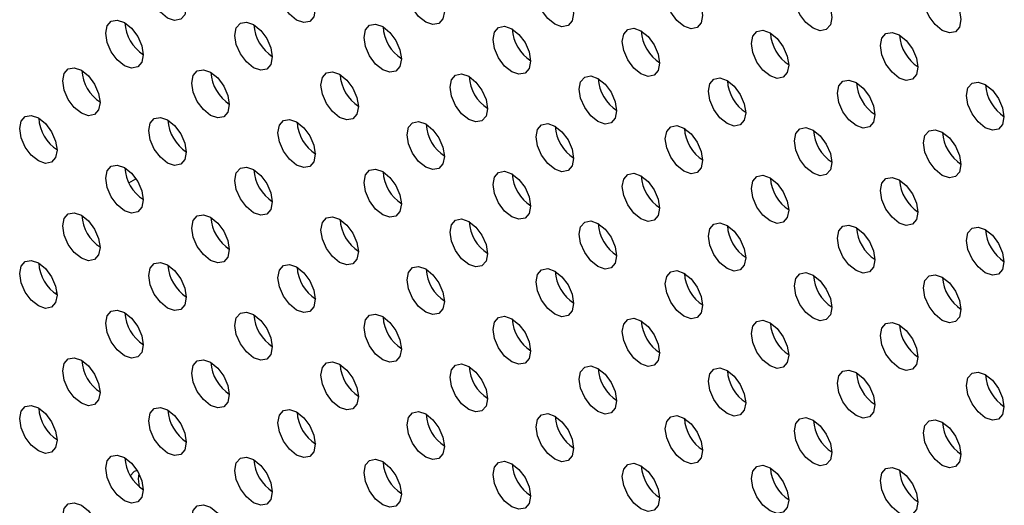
# Model space of a CAD drawing. Header units: millimetres. Extents: x 0 to 844, y -2 to 552.
# Tile 130 of 151: x 645.78 to 650.22, y 456.89 to 459.08. Entities that reach past the tile are written whole.
import ezdxf

# ---------------------------------------------------------------- set-up
doc = ezdxf.new("R2010")
doc.units = ezdxf.units.MM

msp = doc.modelspace()

# ---------------------------------------------------------------- linework, layer by layer
at = {"color": 7, "linetype": 'Continuous', "lineweight": 25}
for p, q in [((646.2741, 458.343), (646.3065, 458.3616)), ((645.9423, 457.8446), (645.9503, 457.8492))]:
    msp.add_line(p, q, dxfattribs=at)
at = {"color": 8, "linetype": 'Continuous', "lineweight": 25}
msp.add_line((645.9424, 457.8445), (645.9503, 457.8491), dxfattribs=at)
at = {"color": 7, "linetype": 'Continuous', "lineweight": 25, "flags": 128}
for points in [[(646.3644, 459.2316), (646.3708, 459.2651), (646.389, 459.2861), (646.4164, 459.2914), (646.4486, 459.2802), (646.4808, 459.2542), (646.5081, 459.2174), (646.5264, 459.1753), (646.5328, 459.1344), (646.5264, 459.1009), (646.5081, 459.0799), (646.4808, 459.0746), (646.4486, 459.0858), (646.4164, 459.1118), (646.389, 459.1486), (646.3708, 459.1907), (646.3644, 459.2316)], [(646.9463, 459.2223), (646.9527, 459.2558), (646.9709, 459.2768), (646.9982, 459.2821), (647.0305, 459.2709), (647.0627, 459.2449), (647.09, 459.2081), (647.1082, 459.166), (647.1147, 459.1251), (647.1082, 459.0916), (647.09, 459.0706), (647.0627, 459.0653), (647.0305, 459.0765), (646.9982, 459.1025), (646.9709, 459.1393), (646.9527, 459.1814), (646.9463, 459.2223)], [(647.5281, 459.2131), (647.5345, 459.2466), (647.5528, 459.2676), (647.5801, 459.2729), (647.6123, 459.2617), (647.6445, 459.2357), (647.6719, 459.1988), (647.6901, 459.1568), (647.6965, 459.1159), (647.6901, 459.0824), (647.6719, 459.0614), (647.6445, 459.0561), (647.6123, 459.0673), (647.5801, 459.0932), (647.5528, 459.1301), (647.5345, 459.1722), (647.5281, 459.2131)], [(648.11, 459.2038), (648.1164, 459.2373), (648.1347, 459.2583), (648.162, 459.2636), (648.1942, 459.2524), (648.2264, 459.2264), (648.2538, 459.1896), (648.272, 459.1475), (648.2784, 459.1066), (648.272, 459.0731), (648.2538, 459.0521), (648.2264, 459.0468), (648.1942, 459.058), (648.162, 459.084), (648.1347, 459.1208), (648.1164, 459.1629), (648.11, 459.2038)], [(648.6919, 459.1946), (648.6983, 459.2281), (648.7166, 459.2491), (648.7439, 459.2544), (648.7761, 459.2432), (648.8083, 459.2172), (648.8356, 459.1803), (648.8539, 459.1383), (648.8603, 459.0974), (648.8539, 459.0639), (648.8356, 459.0429), (648.8083, 459.0375), (648.7761, 459.0487), (648.7439, 459.0747), (648.7166, 459.1116), (648.6983, 459.1537), (648.6919, 459.1946)], [(649.2738, 459.1853), (649.2802, 459.2188), (649.2984, 459.2398), (649.3258, 459.2451), (649.358, 459.2339), (649.3902, 459.2079), (649.4175, 459.1711), (649.4358, 459.129), (649.4422, 459.0881), (649.4358, 459.0546), (649.4175, 459.0336), (649.3902, 459.0283), (649.358, 459.0395), (649.3258, 459.0655), (649.2984, 459.1023), (649.2802, 459.1444), (649.2738, 459.1853)], [(649.8557, 459.1761), (649.8621, 459.2096), (649.8803, 459.2306), (649.9076, 459.2359), (649.9398, 459.2247), (649.9721, 459.1987), (649.9994, 459.1618), (650.0176, 459.1198), (650.024, 459.0789), (650.0176, 459.0453), (649.9994, 459.0243), (649.9721, 459.019), (649.9398, 459.0302), (649.9076, 459.0562), (649.8803, 459.0931), (649.8621, 459.1352), (649.8557, 459.1761)], [(646.1704, 459.0169), (646.1768, 459.0504), (646.1951, 459.0714), (646.2224, 459.0767), (646.2546, 459.0655), (646.2868, 459.0395), (646.3142, 459.0027), (646.3324, 458.9606), (646.3388, 458.9197), (646.3324, 458.8862), (646.3142, 458.8652), (646.2868, 458.8599), (646.2546, 458.8711), (646.2224, 458.8971), (646.1951, 458.9339), (646.1768, 458.976), (646.1704, 459.0169)], [(646.7523, 459.0076), (646.7587, 459.0411), (646.777, 459.0621), (646.8043, 459.0675), (646.8365, 459.0563), (646.8687, 459.0303), (646.896, 458.9934), (646.9143, 458.9513), (646.9207, 458.9104), (646.9143, 458.8769), (646.896, 458.8559), (646.8687, 458.8506), (646.8365, 458.8618), (646.8043, 458.8878), (646.777, 458.9247), (646.7587, 458.9667), (646.7523, 459.0076)], [(647.3342, 458.9984), (647.3406, 459.0319), (647.3589, 459.0529), (647.3862, 459.0582), (647.4184, 459.047), (647.4506, 459.021), (647.4779, 458.9842), (647.4962, 458.9421), (647.5026, 458.9012), (647.4962, 458.8677), (647.4779, 458.8467), (647.4506, 458.8414), (647.4184, 458.8526), (647.3862, 458.8786), (647.3589, 458.9154), (647.3406, 458.9575), (647.3342, 458.9984)], [(647.9161, 458.9891), (647.9225, 459.0226), (647.9407, 459.0436), (647.968, 459.0489), (648.0002, 459.0377), (648.0325, 459.0118), (648.0598, 458.9749), (648.078, 458.9328), (648.0844, 458.8919), (648.078, 458.8584), (648.0598, 458.8374), (648.0325, 458.8321), (648.0002, 458.8433), (647.968, 458.8693), (647.9407, 458.9062), (647.9225, 458.9482), (647.9161, 458.9891)], [(648.498, 458.9799), (648.5044, 459.0134), (648.5226, 459.0344), (648.5499, 459.0397), (648.5821, 459.0285), (648.6144, 459.0025), (648.6417, 458.9656), (648.6599, 458.9236), (648.6663, 458.8827), (648.6599, 458.8492), (648.6417, 458.8282), (648.6144, 458.8229), (648.5821, 458.834), (648.5499, 458.86), (648.5226, 458.8969), (648.5044, 458.939), (648.498, 458.9799)], [(649.0798, 458.9706), (649.0862, 459.0041), (649.1045, 459.0251), (649.1318, 459.0304), (649.164, 459.0192), (649.1962, 458.9932), (649.2235, 458.9564), (649.2418, 458.9143), (649.2482, 458.8734), (649.2418, 458.8399), (649.2235, 458.8189), (649.1962, 458.8136), (649.164, 458.8248), (649.1318, 458.8508), (649.1045, 458.8876), (649.0862, 458.9297), (649.0798, 458.9706)], [(649.6617, 458.9614), (649.6681, 458.9949), (649.6864, 459.0159), (649.7137, 459.0212), (649.7459, 459.01), (649.7781, 458.984), (649.8054, 458.9471), (649.8237, 458.9051), (649.8301, 458.8642), (649.8237, 458.8307), (649.8054, 458.8096), (649.7781, 458.8043), (649.7459, 458.8155), (649.7137, 458.8415), (649.6864, 458.8784), (649.6681, 458.9205), (649.6617, 458.9614)], [(645.9765, 458.8022), (645.9829, 458.8357), (646.0011, 458.8567), (646.0284, 458.862), (646.0607, 458.8508), (646.0929, 458.8248), (646.1202, 458.788), (646.1384, 458.7459), (646.1448, 458.705), (646.1384, 458.6715), (646.1202, 458.6505), (646.0929, 458.6452), (646.0607, 458.6564), (646.0284, 458.6824), (646.0011, 458.7192), (645.9829, 458.7613), (645.9765, 458.8022)], [(646.5584, 458.7929), (646.5648, 458.8264), (646.583, 458.8475), (646.6103, 458.8528), (646.6425, 458.8416), (646.6748, 458.8156), (646.7021, 458.7787), (646.7203, 458.7366), (646.7267, 458.6957), (646.7203, 458.6622), (646.7021, 458.6412), (646.6748, 458.6359), (646.6425, 458.6471), (646.6103, 458.6731), (646.583, 458.71), (646.5648, 458.752), (646.5584, 458.7929)], [(647.1402, 458.7837), (647.1466, 458.8172), (647.1649, 458.8382), (647.1922, 458.8435), (647.2244, 458.8323), (647.2566, 458.8063), (647.2839, 458.7695), (647.3022, 458.7274), (647.3086, 458.6865), (647.3022, 458.653), (647.2839, 458.632), (647.2566, 458.6267), (647.2244, 458.6379), (647.1922, 458.6639), (647.1649, 458.7007), (647.1466, 458.7428), (647.1402, 458.7837)], [(647.7221, 458.7744), (647.7285, 458.8079), (647.7468, 458.8289), (647.7741, 458.8343), (647.8063, 458.8231), (647.8385, 458.7971), (647.8658, 458.7602), (647.8841, 458.7181), (647.8905, 458.6772), (647.8841, 458.6437), (647.8658, 458.6227), (647.8385, 458.6174), (647.8063, 458.6286), (647.7741, 458.6546), (647.7468, 458.6915), (647.7285, 458.7335), (647.7221, 458.7744)], [(648.304, 458.7652), (648.3104, 458.7987), (648.3286, 458.8197), (648.3559, 458.825), (648.3882, 458.8138), (648.4204, 458.7878), (648.4477, 458.751), (648.4659, 458.7089), (648.4724, 458.668), (648.4659, 458.6345), (648.4477, 458.6135), (648.4204, 458.6082), (648.3882, 458.6194), (648.3559, 458.6454), (648.3286, 458.6822), (648.3104, 458.7243), (648.304, 458.7652)], [(648.8859, 458.7559), (648.8923, 458.7894), (648.9105, 458.8104), (648.9378, 458.8157), (648.9701, 458.8045), (649.0023, 458.7785), (649.0296, 458.7417), (649.0478, 458.6996), (649.0542, 458.6587), (649.0478, 458.6252), (649.0296, 458.6042), (649.0023, 458.5989), (648.9701, 458.6101), (648.9378, 458.6361), (648.9105, 458.6729), (648.8923, 458.715), (648.8859, 458.7559)], [(649.4677, 458.7467), (649.4741, 458.7802), (649.4924, 458.8012), (649.5197, 458.8065), (649.5519, 458.7953), (649.5841, 458.7693), (649.6115, 458.7325), (649.6297, 458.6904), (649.6361, 458.6495), (649.6297, 458.616), (649.6115, 458.595), (649.5841, 458.5897), (649.5519, 458.6009), (649.5197, 458.6269), (649.4924, 458.6637), (649.4741, 458.7058), (649.4677, 458.7467)], [(650.0496, 458.7374), (650.056, 458.7709), (650.0743, 458.7919), (650.1016, 458.7972), (650.1338, 458.786), (650.166, 458.76), (650.1933, 458.7232), (650.2116, 458.6811), (650.218, 458.6402), (650.2116, 458.6067), (650.1933, 458.5857), (650.166, 458.5804), (650.1338, 458.5916), (650.1016, 458.6176), (650.0743, 458.6544), (650.056, 458.6965), (650.0496, 458.7374)], [(645.7825, 458.5875), (645.7889, 458.621), (645.8072, 458.642), (645.8345, 458.6473), (645.8667, 458.6361), (645.8989, 458.6101), (645.9262, 458.5733), (645.9445, 458.5312), (645.9509, 458.4903), (645.9445, 458.4568), (645.9262, 458.4358), (645.8989, 458.4305), (645.8667, 458.4417), (645.8345, 458.4677), (645.8072, 458.5045), (645.7889, 458.5466), (645.7825, 458.5875)], [(646.3644, 458.5783), (646.3708, 458.6118), (646.389, 458.6328), (646.4164, 458.6381), (646.4486, 458.6269), (646.4808, 458.6009), (646.5081, 458.564), (646.5264, 458.522), (646.5328, 458.4811), (646.5264, 458.4476), (646.5081, 458.4266), (646.4808, 458.4212), (646.4486, 458.4324), (646.4164, 458.4584), (646.389, 458.4953), (646.3708, 458.5374), (646.3644, 458.5783)], [(646.9463, 458.569), (646.9527, 458.6025), (646.9709, 458.6235), (646.9982, 458.6288), (647.0305, 458.6176), (647.0627, 458.5916), (647.09, 458.5548), (647.1082, 458.5127), (647.1147, 458.4718), (647.1082, 458.4383), (647.09, 458.4173), (647.0627, 458.412), (647.0305, 458.4232), (646.9982, 458.4492), (646.9709, 458.486), (646.9527, 458.5281), (646.9463, 458.569)], [(647.5281, 458.5598), (647.5345, 458.5933), (647.5528, 458.6143), (647.5801, 458.6196), (647.6123, 458.6084), (647.6445, 458.5824), (647.6719, 458.5455), (647.6901, 458.5035), (647.6965, 458.4626), (647.6901, 458.429), (647.6719, 458.408), (647.6445, 458.4027), (647.6123, 458.4139), (647.5801, 458.4399), (647.5528, 458.4768), (647.5345, 458.5189), (647.5281, 458.5598)], [(648.11, 458.5505), (648.1164, 458.584), (648.1347, 458.605), (648.162, 458.6103), (648.1942, 458.5991), (648.2264, 458.5731), (648.2538, 458.5363), (648.272, 458.4942), (648.2784, 458.4533), (648.272, 458.4198), (648.2538, 458.3988), (648.2264, 458.3935), (648.1942, 458.4047), (648.162, 458.4307), (648.1347, 458.4675), (648.1164, 458.5096), (648.11, 458.5505)], [(648.6919, 458.5413), (648.6983, 458.5748), (648.7166, 458.5958), (648.7439, 458.6011), (648.7761, 458.5899), (648.8083, 458.5639), (648.8356, 458.527), (648.8539, 458.4849), (648.8603, 458.444), (648.8539, 458.4105), (648.8356, 458.3895), (648.8083, 458.3842), (648.7761, 458.3954), (648.7439, 458.4214), (648.7166, 458.4583), (648.6983, 458.5003), (648.6919, 458.5413)], [(649.2738, 458.532), (649.2802, 458.5655), (649.2984, 458.5865), (649.3258, 458.5918), (649.358, 458.5806), (649.3902, 458.5546), (649.4175, 458.5178), (649.4358, 458.4757), (649.4422, 458.4348), (649.4358, 458.4013), (649.4175, 458.3803), (649.3902, 458.375), (649.358, 458.3862), (649.3258, 458.4122), (649.2984, 458.449), (649.2802, 458.4911), (649.2738, 458.532)], [(649.8557, 458.5227), (649.8621, 458.5562), (649.8803, 458.5773), (649.9076, 458.5826), (649.9398, 458.5714), (649.9721, 458.5454), (649.9994, 458.5085), (650.0176, 458.4664), (650.024, 458.4255), (650.0176, 458.392), (649.9994, 458.371), (649.9721, 458.3657), (649.9398, 458.3769), (649.9076, 458.4029), (649.8803, 458.4398), (649.8621, 458.4818), (649.8557, 458.5227)], [(646.1704, 458.3636), (646.1768, 458.3971), (646.1951, 458.4181), (646.2224, 458.4234), (646.2546, 458.4122), (646.2868, 458.3862), (646.3142, 458.3493), (646.3324, 458.3073), (646.3388, 458.2664), (646.3324, 458.2329), (646.3142, 458.2119), (646.2868, 458.2066), (646.2546, 458.2177), (646.2224, 458.2437), (646.1951, 458.2806), (646.1768, 458.3227), (646.1704, 458.3636)], [(646.7523, 458.3543), (646.7587, 458.3878), (646.777, 458.4088), (646.8043, 458.4141), (646.8365, 458.4029), (646.8687, 458.3769), (646.896, 458.3401), (646.9143, 458.298), (646.9207, 458.2571), (646.9143, 458.2236), (646.896, 458.2026), (646.8687, 458.1973), (646.8365, 458.2085), (646.8043, 458.2345), (646.777, 458.2713), (646.7587, 458.3134), (646.7523, 458.3543)], [(647.3342, 458.3451), (647.3406, 458.3786), (647.3589, 458.3996), (647.3862, 458.4049), (647.4184, 458.3937), (647.4506, 458.3677), (647.4779, 458.3308), (647.4962, 458.2888), (647.5026, 458.2479), (647.4962, 458.2144), (647.4779, 458.1934), (647.4506, 458.188), (647.4184, 458.1992), (647.3862, 458.2252), (647.3589, 458.2621), (647.3406, 458.3042), (647.3342, 458.3451)], [(647.9161, 458.3358), (647.9225, 458.3693), (647.9407, 458.3903), (647.968, 458.3956), (648.0002, 458.3844), (648.0325, 458.3584), (648.0598, 458.3216), (648.078, 458.2795), (648.0844, 458.2386), (648.078, 458.2051), (648.0598, 458.1841), (648.0325, 458.1788), (648.0002, 458.19), (647.968, 458.216), (647.9407, 458.2528), (647.9225, 458.2949), (647.9161, 458.3358)], [(648.498, 458.3266), (648.5044, 458.3601), (648.5226, 458.3811), (648.5499, 458.3864), (648.5821, 458.3752), (648.6144, 458.3492), (648.6417, 458.3123), (648.6599, 458.2703), (648.6663, 458.2294), (648.6599, 458.1958), (648.6417, 458.1748), (648.6144, 458.1695), (648.5821, 458.1807), (648.5499, 458.2067), (648.5226, 458.2436), (648.5044, 458.2857), (648.498, 458.3266)], [(649.0798, 458.3173), (649.0862, 458.3508), (649.1045, 458.3718), (649.1318, 458.3771), (649.164, 458.3659), (649.1962, 458.3399), (649.2235, 458.3031), (649.2418, 458.261), (649.2482, 458.2201), (649.2418, 458.1866), (649.2235, 458.1656), (649.1962, 458.1603), (649.164, 458.1715), (649.1318, 458.1975), (649.1045, 458.2343), (649.0862, 458.2764), (649.0798, 458.3173)], [(649.6617, 458.308), (649.6681, 458.3416), (649.6864, 458.3626), (649.7137, 458.3679), (649.7459, 458.3567), (649.7781, 458.3307), (649.8054, 458.2938), (649.8237, 458.2517), (649.8301, 458.2108), (649.8237, 458.1773), (649.8054, 458.1563), (649.7781, 458.151), (649.7459, 458.1622), (649.7137, 458.1882), (649.6864, 458.2251), (649.6681, 458.2671), (649.6617, 458.308)], [(645.9765, 458.1489), (645.9829, 458.1824), (646.0011, 458.2034), (646.0284, 458.2087), (646.0607, 458.1975), (646.0929, 458.1715), (646.1202, 458.1347), (646.1384, 458.0926), (646.1448, 458.0517), (646.1384, 458.0182), (646.1202, 457.9972), (646.0929, 457.9919), (646.0607, 458.0031), (646.0284, 458.0291), (646.0011, 458.0659), (645.9829, 458.108), (645.9765, 458.1489)], [(646.5584, 458.1396), (646.5648, 458.1731), (646.583, 458.1941), (646.6103, 458.1994), (646.6425, 458.1882), (646.6748, 458.1622), (646.7021, 458.1254), (646.7203, 458.0833), (646.7267, 458.0424), (646.7203, 458.0089), (646.7021, 457.9879), (646.6748, 457.9826), (646.6425, 457.9938), (646.6103, 458.0198), (646.583, 458.0567), (646.5648, 458.0987), (646.5584, 458.1396)], [(647.1402, 458.1304), (647.1466, 458.1639), (647.1649, 458.1849), (647.1922, 458.1902), (647.2244, 458.179), (647.2566, 458.153), (647.2839, 458.1162), (647.3022, 458.0741), (647.3086, 458.0332), (647.3022, 457.9997), (647.2839, 457.9787), (647.2566, 457.9734), (647.2244, 457.9846), (647.1922, 458.0106), (647.1649, 458.0474), (647.1466, 458.0895), (647.1402, 458.1304)], [(647.7221, 458.1211), (647.7285, 458.1546), (647.7468, 458.1756), (647.7741, 458.1809), (647.8063, 458.1697), (647.8385, 458.1437), (647.8658, 458.1069), (647.8841, 458.0648), (647.8905, 458.0239), (647.8841, 457.9904), (647.8658, 457.9694), (647.8385, 457.9641), (647.8063, 457.9753), (647.7741, 458.0013), (647.7468, 458.0381), (647.7285, 458.0802), (647.7221, 458.1211)], [(648.304, 458.1119), (648.3104, 458.1454), (648.3286, 458.1664), (648.3559, 458.1717), (648.3882, 458.1605), (648.4204, 458.1345), (648.4477, 458.0977), (648.4659, 458.0556), (648.4724, 458.0147), (648.4659, 457.9812), (648.4477, 457.9602), (648.4204, 457.9549), (648.3882, 457.9661), (648.3559, 457.9921), (648.3286, 458.0289), (648.3104, 458.071), (648.304, 458.1119)], [(648.8859, 458.1026), (648.8923, 458.1361), (648.9105, 458.1571), (648.9378, 458.1624), (648.9701, 458.1512), (649.0023, 458.1252), (649.0296, 458.0884), (649.0478, 458.0463), (649.0542, 458.0054), (649.0478, 457.9719), (649.0296, 457.9509), (649.0023, 457.9456), (648.9701, 457.9568), (648.9378, 457.9828), (648.9105, 458.0196), (648.8923, 458.0617), (648.8859, 458.1026)], [(649.4677, 458.0934), (649.4741, 458.1269), (649.4924, 458.1479), (649.5197, 458.1532), (649.5519, 458.142), (649.5841, 458.116), (649.6115, 458.0791), (649.6297, 458.0371), (649.6361, 457.9962), (649.6297, 457.9627), (649.6115, 457.9417), (649.5841, 457.9363), (649.5519, 457.9475), (649.5197, 457.9735), (649.4924, 458.0104), (649.4741, 458.0525), (649.4677, 458.0934)], [(650.0496, 458.0841), (650.056, 458.1176), (650.0743, 458.1386), (650.1016, 458.1439), (650.1338, 458.1327), (650.166, 458.1067), (650.1933, 458.0699), (650.2116, 458.0278), (650.218, 457.9869), (650.2116, 457.9534), (650.1933, 457.9324), (650.166, 457.9271), (650.1338, 457.9383), (650.1016, 457.9643), (650.0743, 458.0011), (650.056, 458.0432), (650.0496, 458.0841)], [(645.7825, 457.9342), (645.7889, 457.9677), (645.8072, 457.9887), (645.8345, 457.994), (645.8667, 457.9828), (645.8989, 457.9568), (645.9262, 457.92), (645.9445, 457.8779), (645.9509, 457.837), (645.9445, 457.8035), (645.9262, 457.7825), (645.8989, 457.7772), (645.8667, 457.7884), (645.8345, 457.8144), (645.8072, 457.8512), (645.7889, 457.8933), (645.7825, 457.9342)], [(646.3644, 457.925), (646.3708, 457.9585), (646.389, 457.9795), (646.4164, 457.9848), (646.4486, 457.9736), (646.4808, 457.9476), (646.5081, 457.9107), (646.5264, 457.8687), (646.5328, 457.8277), (646.5264, 457.7942), (646.5081, 457.7732), (646.4808, 457.7679), (646.4486, 457.7791), (646.4164, 457.8051), (646.389, 457.842), (646.3708, 457.884), (646.3644, 457.925)], [(646.9463, 457.9157), (646.9527, 457.9492), (646.9709, 457.9702), (646.9982, 457.9755), (647.0305, 457.9643), (647.0627, 457.9383), (647.09, 457.9015), (647.1082, 457.8594), (647.1147, 457.8185), (647.1082, 457.785), (647.09, 457.764), (647.0627, 457.7587), (647.0305, 457.7699), (646.9982, 457.7959), (646.9709, 457.8327), (646.9527, 457.8748), (646.9463, 457.9157)], [(647.5281, 457.9064), (647.5345, 457.9399), (647.5528, 457.961), (647.5801, 457.9663), (647.6123, 457.9551), (647.6445, 457.9291), (647.6719, 457.8922), (647.6901, 457.8501), (647.6965, 457.8092), (647.6901, 457.7757), (647.6719, 457.7547), (647.6445, 457.7494), (647.6123, 457.7606), (647.5801, 457.7866), (647.5528, 457.8235), (647.5345, 457.8655), (647.5281, 457.9064)], [(648.11, 457.8972), (648.1164, 457.9307), (648.1347, 457.9517), (648.162, 457.957), (648.1942, 457.9458), (648.2264, 457.9198), (648.2538, 457.883), (648.272, 457.8409), (648.2784, 457.8), (648.272, 457.7665), (648.2538, 457.7455), (648.2264, 457.7402), (648.1942, 457.7514), (648.162, 457.7774), (648.1347, 457.8142), (648.1164, 457.8563), (648.11, 457.8972)], [(648.6919, 457.8879), (648.6983, 457.9214), (648.7166, 457.9424), (648.7439, 457.9478), (648.7761, 457.9366), (648.8083, 457.9106), (648.8356, 457.8737), (648.8539, 457.8316), (648.8603, 457.7907), (648.8539, 457.7572), (648.8356, 457.7362), (648.8083, 457.7309), (648.7761, 457.7421), (648.7439, 457.7681), (648.7166, 457.805), (648.6983, 457.847), (648.6919, 457.8879)], [(649.2738, 457.8787), (649.2802, 457.9122), (649.2984, 457.9332), (649.3258, 457.9385), (649.358, 457.9273), (649.3902, 457.9013), (649.4175, 457.8645), (649.4358, 457.8224), (649.4422, 457.7815), (649.4358, 457.748), (649.4175, 457.727), (649.3902, 457.7217), (649.358, 457.7329), (649.3258, 457.7589), (649.2984, 457.7957), (649.2802, 457.8378), (649.2738, 457.8787)], [(649.8557, 457.8694), (649.8621, 457.9029), (649.8803, 457.9239), (649.9076, 457.9292), (649.9398, 457.918), (649.9721, 457.892), (649.9994, 457.8552), (650.0176, 457.8131), (650.024, 457.7722), (650.0176, 457.7387), (649.9994, 457.7177), (649.9721, 457.7124), (649.9398, 457.7236), (649.9076, 457.7496), (649.8803, 457.7864), (649.8621, 457.8285), (649.8557, 457.8694)], [(646.1704, 457.7103), (646.1768, 457.7438), (646.1951, 457.7648), (646.2224, 457.7701), (646.2546, 457.7589), (646.2868, 457.7329), (646.3142, 457.696), (646.3324, 457.654), (646.3388, 457.6131), (646.3324, 457.5795), (646.3142, 457.5585), (646.2868, 457.5532), (646.2546, 457.5644), (646.2224, 457.5904), (646.1951, 457.6273), (646.1768, 457.6694), (646.1704, 457.7103)], [(646.7523, 457.701), (646.7587, 457.7345), (646.777, 457.7555), (646.8043, 457.7608), (646.8365, 457.7496), (646.8687, 457.7236), (646.896, 457.6868), (646.9143, 457.6447), (646.9207, 457.6038), (646.9143, 457.5703), (646.896, 457.5493), (646.8687, 457.544), (646.8365, 457.5552), (646.8043, 457.5812), (646.777, 457.618), (646.7587, 457.6601), (646.7523, 457.701)], [(647.3342, 457.6917), (647.3406, 457.7253), (647.3589, 457.7463), (647.3862, 457.7516), (647.4184, 457.7404), (647.4506, 457.7144), (647.4779, 457.6775), (647.4962, 457.6354), (647.5026, 457.5945), (647.4962, 457.561), (647.4779, 457.54), (647.4506, 457.5347), (647.4184, 457.5459), (647.3862, 457.5719), (647.3589, 457.6088), (647.3406, 457.6508), (647.3342, 457.6917)], [(647.9161, 457.6825), (647.9225, 457.716), (647.9407, 457.737), (647.968, 457.7423), (648.0002, 457.7311), (648.0325, 457.7051), (648.0598, 457.6683), (648.078, 457.6262), (648.0844, 457.5853), (648.078, 457.5518), (648.0598, 457.5308), (648.0325, 457.5255), (648.0002, 457.5367), (647.968, 457.5627), (647.9407, 457.5995), (647.9225, 457.6416), (647.9161, 457.6825)], [(648.498, 457.6732), (648.5044, 457.7067), (648.5226, 457.7278), (648.5499, 457.7331), (648.5821, 457.7219), (648.6144, 457.6959), (648.6417, 457.659), (648.6599, 457.6169), (648.6663, 457.576), (648.6599, 457.5425), (648.6417, 457.5215), (648.6144, 457.5162), (648.5821, 457.5274), (648.5499, 457.5534), (648.5226, 457.5903), (648.5044, 457.6323), (648.498, 457.6732)], [(649.0798, 457.664), (649.0862, 457.6975), (649.1045, 457.7185), (649.1318, 457.7238), (649.164, 457.7126), (649.1962, 457.6866), (649.2235, 457.6498), (649.2418, 457.6077), (649.2482, 457.5668), (649.2418, 457.5333), (649.2235, 457.5123), (649.1962, 457.507), (649.164, 457.5182), (649.1318, 457.5442), (649.1045, 457.581), (649.0862, 457.6231), (649.0798, 457.664)], [(649.6617, 457.6547), (649.6681, 457.6882), (649.6864, 457.7092), (649.7137, 457.7145), (649.7459, 457.7034), (649.7781, 457.6774), (649.8054, 457.6405), (649.8237, 457.5984), (649.8301, 457.5575), (649.8237, 457.524), (649.8054, 457.503), (649.7781, 457.4977), (649.7459, 457.5089), (649.7137, 457.5349), (649.6864, 457.5718), (649.6681, 457.6138), (649.6617, 457.6547)], [(645.9765, 457.4956), (645.9829, 457.5291), (646.0011, 457.5501), (646.0284, 457.5554), (646.0607, 457.5442), (646.0929, 457.5182), (646.1202, 457.4814), (646.1384, 457.4393), (646.1448, 457.3984), (646.1384, 457.3649), (646.1202, 457.3439), (646.0929, 457.3386), (646.0607, 457.3498), (646.0284, 457.3758), (646.0011, 457.4126), (645.9829, 457.4547), (645.9765, 457.4956)], [(646.5584, 457.4863), (646.5648, 457.5198), (646.583, 457.5408), (646.6103, 457.5461), (646.6425, 457.5349), (646.6748, 457.5089), (646.7021, 457.4721), (646.7203, 457.43), (646.7267, 457.3891), (646.7203, 457.3556), (646.7021, 457.3346), (646.6748, 457.3293), (646.6425, 457.3405), (646.6103, 457.3665), (646.583, 457.4033), (646.5648, 457.4454), (646.5584, 457.4863)], [(647.1402, 457.4771), (647.1466, 457.5106), (647.1649, 457.5316), (647.1922, 457.5369), (647.2244, 457.5257), (647.2566, 457.4997), (647.2839, 457.4628), (647.3022, 457.4208), (647.3086, 457.3799), (647.3022, 457.3464), (647.2839, 457.3254), (647.2566, 457.32), (647.2244, 457.3312), (647.1922, 457.3572), (647.1649, 457.3941), (647.1466, 457.4362), (647.1402, 457.4771)], [(647.7221, 457.4678), (647.7285, 457.5013), (647.7468, 457.5223), (647.7741, 457.5276), (647.8063, 457.5164), (647.8385, 457.4904), (647.8658, 457.4536), (647.8841, 457.4115), (647.8905, 457.3706), (647.8841, 457.3371), (647.8658, 457.3161), (647.8385, 457.3108), (647.8063, 457.322), (647.7741, 457.348), (647.7468, 457.3848), (647.7285, 457.4269), (647.7221, 457.4678)], [(648.304, 457.4586), (648.3104, 457.4921), (648.3286, 457.5131), (648.3559, 457.5184), (648.3882, 457.5072), (648.4204, 457.4812), (648.4477, 457.4443), (648.4659, 457.4023), (648.4724, 457.3614), (648.4659, 457.3279), (648.4477, 457.3068), (648.4204, 457.3015), (648.3882, 457.3127), (648.3559, 457.3387), (648.3286, 457.3756), (648.3104, 457.4177), (648.304, 457.4586)], [(648.8859, 457.4493), (648.8923, 457.4828), (648.9105, 457.5038), (648.9378, 457.5091), (648.9701, 457.4979), (649.0023, 457.4719), (649.0296, 457.4351), (649.0478, 457.393), (649.0542, 457.3521), (649.0478, 457.3186), (649.0296, 457.2976), (649.0023, 457.2923), (648.9701, 457.3035), (648.9378, 457.3295), (648.9105, 457.3663), (648.8923, 457.4084), (648.8859, 457.4493)], [(649.4677, 457.4401), (649.4741, 457.4736), (649.4924, 457.4946), (649.5197, 457.4999), (649.5519, 457.4887), (649.5841, 457.4627), (649.6115, 457.4258), (649.6297, 457.3838), (649.6361, 457.3429), (649.6297, 457.3093), (649.6115, 457.2883), (649.5841, 457.283), (649.5519, 457.2942), (649.5197, 457.3202), (649.4924, 457.3571), (649.4741, 457.3992), (649.4677, 457.4401)], [(650.0496, 457.4308), (650.056, 457.4643), (650.0743, 457.4853), (650.1016, 457.4906), (650.1338, 457.4794), (650.166, 457.4534), (650.1933, 457.4166), (650.2116, 457.3745), (650.218, 457.3336), (650.2116, 457.3001), (650.1933, 457.2791), (650.166, 457.2738), (650.1338, 457.285), (650.1016, 457.311), (650.0743, 457.3478), (650.056, 457.3899), (650.0496, 457.4308)], [(645.7825, 457.2809), (645.7889, 457.3144), (645.8072, 457.3354), (645.8345, 457.3407), (645.8667, 457.3295), (645.8989, 457.3035), (645.9262, 457.2667), (645.9445, 457.2246), (645.9509, 457.1837), (645.9445, 457.1502), (645.9262, 457.1292), (645.8989, 457.1239), (645.8667, 457.1351), (645.8345, 457.1611), (645.8072, 457.1979), (645.7889, 457.24), (645.7825, 457.2809)], [(646.3644, 457.2716), (646.3708, 457.3051), (646.389, 457.3261), (646.4164, 457.3315), (646.4486, 457.3203), (646.4808, 457.2943), (646.5081, 457.2574), (646.5264, 457.2153), (646.5328, 457.1744), (646.5264, 457.1409), (646.5081, 457.1199), (646.4808, 457.1146), (646.4486, 457.1258), (646.4164, 457.1518), (646.389, 457.1887), (646.3708, 457.2307), (646.3644, 457.2716)], [(646.9463, 457.2624), (646.9527, 457.2959), (646.9709, 457.3169), (646.9982, 457.3222), (647.0305, 457.311), (647.0627, 457.285), (647.09, 457.2482), (647.1082, 457.2061), (647.1147, 457.1652), (647.1082, 457.1317), (647.09, 457.1107), (647.0627, 457.1054), (647.0305, 457.1166), (646.9982, 457.1426), (646.9709, 457.1794), (646.9527, 457.2215), (646.9463, 457.2624)], [(647.5281, 457.2531), (647.5345, 457.2866), (647.5528, 457.3076), (647.5801, 457.3129), (647.6123, 457.3017), (647.6445, 457.2757), (647.6719, 457.2389), (647.6901, 457.1968), (647.6965, 457.1559), (647.6901, 457.1224), (647.6719, 457.1014), (647.6445, 457.0961), (647.6123, 457.1073), (647.5801, 457.1333), (647.5528, 457.1701), (647.5345, 457.2122), (647.5281, 457.2531)], [(648.11, 457.2439), (648.1164, 457.2774), (648.1347, 457.2984), (648.162, 457.3037), (648.1942, 457.2925), (648.2264, 457.2665), (648.2538, 457.2296), (648.272, 457.1876), (648.2784, 457.1467), (648.272, 457.1132), (648.2538, 457.0922), (648.2264, 457.0868), (648.1942, 457.098), (648.162, 457.124), (648.1347, 457.1609), (648.1164, 457.203), (648.11, 457.2439)], [(648.6919, 457.2346), (648.6983, 457.2681), (648.7166, 457.2891), (648.7439, 457.2944), (648.7761, 457.2832), (648.8083, 457.2572), (648.8356, 457.2204), (648.8539, 457.1783), (648.8603, 457.1374), (648.8539, 457.1039), (648.8356, 457.0829), (648.8083, 457.0776), (648.7761, 457.0888), (648.7439, 457.1148), (648.7166, 457.1516), (648.6983, 457.1937), (648.6919, 457.2346)], [(649.2738, 457.2254), (649.2802, 457.2589), (649.2984, 457.2799), (649.3258, 457.2852), (649.358, 457.274), (649.3902, 457.248), (649.4175, 457.2111), (649.4358, 457.1691), (649.4422, 457.1282), (649.4358, 457.0947), (649.4175, 457.0736), (649.3902, 457.0683), (649.358, 457.0795), (649.3258, 457.1055), (649.2984, 457.1424), (649.2802, 457.1845), (649.2738, 457.2254)], [(649.8557, 457.2161), (649.8621, 457.2496), (649.8803, 457.2706), (649.9076, 457.2759), (649.9398, 457.2647), (649.9721, 457.2387), (649.9994, 457.2019), (650.0176, 457.1598), (650.024, 457.1189), (650.0176, 457.0854), (649.9994, 457.0644), (649.9721, 457.0591), (649.9398, 457.0703), (649.9076, 457.0963), (649.8803, 457.1331), (649.8621, 457.1752), (649.8557, 457.2161)], [(646.1704, 457.0569), (646.1768, 457.0904), (646.1951, 457.1115), (646.2224, 457.1168), (646.2546, 457.1056), (646.2868, 457.0796), (646.3142, 457.0427), (646.3324, 457.0006), (646.3388, 456.9597), (646.3324, 456.9262), (646.3142, 456.9052), (646.2868, 456.8999), (646.2546, 456.9111), (646.2224, 456.9371), (646.1951, 456.974), (646.1768, 457.016), (646.1704, 457.0569)], [(646.7523, 457.0477), (646.7587, 457.0812), (646.777, 457.1022), (646.8043, 457.1075), (646.8365, 457.0963), (646.8687, 457.0703), (646.896, 457.0335), (646.9143, 456.9914), (646.9207, 456.9505), (646.9143, 456.917), (646.896, 456.896), (646.8687, 456.8907), (646.8365, 456.9019), (646.8043, 456.9279), (646.777, 456.9647), (646.7587, 457.0068), (646.7523, 457.0477)], [(647.3342, 457.0384), (647.3406, 457.0719), (647.3589, 457.0929), (647.3862, 457.0983), (647.4184, 457.0871), (647.4506, 457.0611), (647.4779, 457.0242), (647.4962, 456.9821), (647.5026, 456.9412), (647.4962, 456.9077), (647.4779, 456.8867), (647.4506, 456.8814), (647.4184, 456.8926), (647.3862, 456.9186), (647.3589, 456.9555), (647.3406, 456.9975), (647.3342, 457.0384)], [(647.9161, 457.0292), (647.9225, 457.0627), (647.9407, 457.0837), (647.968, 457.089), (648.0002, 457.0778), (648.0325, 457.0518), (648.0598, 457.015), (648.078, 456.9729), (648.0844, 456.932), (648.078, 456.8985), (648.0598, 456.8775), (648.0325, 456.8722), (648.0002, 456.8834), (647.968, 456.9094), (647.9407, 456.9462), (647.9225, 456.9883), (647.9161, 457.0292)], [(648.498, 457.0199), (648.5044, 457.0534), (648.5226, 457.0744), (648.5499, 457.0797), (648.5821, 457.0685), (648.6144, 457.0425), (648.6417, 457.0057), (648.6599, 456.9636), (648.6663, 456.9227), (648.6599, 456.8892), (648.6417, 456.8682), (648.6144, 456.8629), (648.5821, 456.8741), (648.5499, 456.9001), (648.5226, 456.9369), (648.5044, 456.979), (648.498, 457.0199)], [(646.3117, 457.0469), (646.2982, 457.0419), (646.2808, 457.0237)], [(646.3194, 457.0331), (646.3168, 457.0097), (646.3214, 456.9742)], [(649.0798, 457.0107), (649.0862, 457.0442), (649.1045, 457.0652), (649.1318, 457.0705), (649.164, 457.0593), (649.1962, 457.0333), (649.2235, 456.9965), (649.2418, 456.9544), (649.2482, 456.9135), (649.2418, 456.88), (649.2235, 456.859), (649.1962, 456.8537), (649.164, 456.8649), (649.1318, 456.8909), (649.1045, 456.9277), (649.0862, 456.9698), (649.0798, 457.0107)], [(649.6617, 457.0014), (649.6681, 457.0349), (649.6864, 457.0559), (649.7137, 457.0612), (649.7459, 457.05), (649.7781, 457.024), (649.8054, 456.9872), (649.8237, 456.9451), (649.8301, 456.9042), (649.8237, 456.8707), (649.8054, 456.8497), (649.7781, 456.8444), (649.7459, 456.8556), (649.7137, 456.8816), (649.6864, 456.9184), (649.6681, 456.9605), (649.6617, 457.0014)], [(645.9765, 456.8423), (645.9829, 456.8758), (646.0011, 456.8968), (646.0284, 456.9021), (646.0607, 456.8909), (646.0929, 456.8649), (646.1202, 456.828), (646.1384, 456.786), (646.1448, 456.7451), (646.1384, 456.7116), (646.1202, 456.6906), (646.0929, 456.6852), (646.0607, 456.6964), (646.0284, 456.7224), (646.0011, 456.7593), (645.9829, 456.8014), (645.9765, 456.8423)], [(646.5584, 456.833), (646.5648, 456.8665), (646.583, 456.8875), (646.6103, 456.8928), (646.6425, 456.8816), (646.6748, 456.8556), (646.7021, 456.8188), (646.7203, 456.7767), (646.7267, 456.7358), (646.7203, 456.7023), (646.7021, 456.6813), (646.6748, 456.676), (646.6425, 456.6872), (646.6103, 456.7132), (646.583, 456.75), (646.5648, 456.7921), (646.5584, 456.833)]]:
    msp.add_lwpolyline(points, dxfattribs=at)
at = {"color": 7, "linetype": 'Continuous', "lineweight": 25}
for centre, start, end in [((646.4394, 459.0751), 183.3012, 237.3528), ((647.0213, 459.0658), 183.3017, 237.3523), ((647.6032, 459.0566), 183.3006, 237.3531), ((648.1851, 459.0473), 183.3007, 237.3533), ((648.7669, 459.0381), 183.3013, 237.3528), ((649.3488, 459.0288), 183.3007, 237.3533), ((649.9307, 459.0196), 183.3007, 237.3533), ((646.2455, 458.8604), 183.3012, 237.3528), ((646.8274, 458.8511), 183.3017, 237.3523), ((647.4092, 458.8419), 183.3011, 237.3526), ((647.9911, 458.8326), 183.3007, 237.3533), ((648.573, 458.8234), 183.3013, 237.3528), ((649.1549, 458.8141), 183.3013, 237.3528), ((649.7367, 458.8049), 183.3007, 237.3533), ((650.3186, 458.7956), 183.3013, 237.3528), ((646.0515, 458.6457), 183.3012, 237.3528), ((646.6334, 458.6365), 183.3017, 237.3523), ((647.2153, 458.6272), 183.3017, 237.3523), ((647.7971, 458.6179), 183.3012, 237.3528), ((648.379, 458.6087), 183.3013, 237.3528), ((648.9609, 458.5994), 183.3013, 237.3528), ((649.5428, 458.5902), 183.3007, 237.3533), ((650.1246, 458.5809), 183.3013, 237.3528), ((646.4394, 458.4218), 183.3012, 237.3528), ((647.0213, 458.4125), 183.3017, 237.3523), ((647.6032, 458.4033), 183.3011, 237.3526), ((648.1851, 458.394), 183.3012, 237.3528), ((648.7669, 458.3847), 183.3013, 237.3528), ((649.3488, 458.3755), 183.3007, 237.3533), ((649.9307, 458.3662), 183.3007, 237.3533), ((646.2455, 458.2071), 183.3012, 237.3528), ((646.8274, 458.1978), 183.3017, 237.3523), ((647.4092, 458.1886), 183.3011, 237.3526), ((647.9911, 458.1793), 183.3012, 237.3528), ((648.573, 458.1701), 183.3017, 237.3523), ((649.1549, 458.1608), 183.3013, 237.3528), ((649.7367, 458.1516), 183.3007, 237.3533), ((650.3186, 458.1423), 183.3013, 237.3528), ((646.0515, 457.9924), 183.3012, 237.3528), ((646.6334, 457.9831), 183.3017, 237.3523), ((647.2153, 457.9739), 183.3017, 237.3523), ((647.7971, 457.9646), 183.3012, 237.3528), ((648.379, 457.9554), 183.3017, 237.3523), ((648.9609, 457.9461), 183.3017, 237.3523), ((649.5428, 457.9369), 183.3007, 237.3533), ((650.1246, 457.9276), 183.3013, 237.3528), ((646.4394, 457.7684), 183.3012, 237.3528), ((647.0213, 457.7592), 183.3017, 237.3523), ((647.6032, 457.7499), 183.3011, 237.3526), ((648.1851, 457.7407), 183.3012, 237.3528), ((648.767, 457.7314), 183.3017, 237.3523), ((649.3488, 457.7222), 183.3012, 237.3528), ((649.9307, 457.7129), 183.3007, 237.3533), ((646.2455, 457.5538), 183.3012, 237.3528), ((646.8274, 457.5445), 183.3017, 237.3523), ((647.4092, 457.5353), 183.3011, 237.3526), ((647.9911, 457.526), 183.3012, 237.3528), ((648.573, 457.5168), 183.3017, 237.3523), ((649.1549, 457.5075), 183.3017, 237.3523), ((649.7367, 457.4982), 183.3012, 237.3528), ((650.3186, 457.489), 183.3013, 237.3528), ((646.0515, 457.3391), 183.3012, 237.3528), ((646.6334, 457.3298), 183.3017, 237.3523), ((647.2153, 457.3206), 183.3017, 237.3523), ((647.7971, 457.3113), 183.3012, 237.3528), ((648.379, 457.3021), 183.3017, 237.3523), ((648.9609, 457.2928), 183.3017, 237.3523), ((649.5428, 457.2836), 183.3012, 237.3528), ((650.1247, 457.2743), 183.3017, 237.3523), ((646.4394, 457.1151), 183.3012, 237.3528), ((647.0213, 457.1059), 183.3017, 237.3523), ((647.6032, 457.0966), 183.3011, 237.3526), ((648.1851, 457.0874), 183.3012, 237.3528), ((648.767, 457.0781), 183.3017, 237.3523), ((649.3488, 457.0689), 183.3012, 237.3528), ((649.9307, 457.0596), 183.3012, 237.3528)]:
    msp.add_arc(centre, 0.1834, start, end, dxfattribs=at)

doc.saveas('drawing.dxf')
